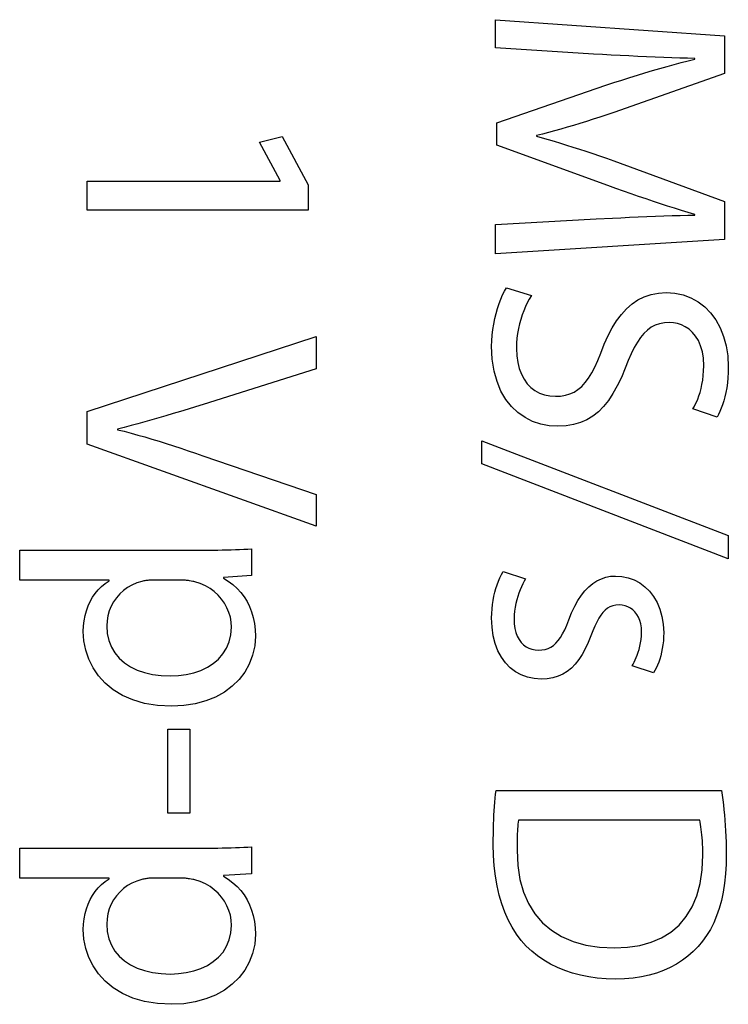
# Model space of a CAD drawing. Header units: inches. Extents: x 0 to 22, y 0 to 17.
# Tile 22 of 39: x 10.989 to 11.22, y 8.887 to 9.208. Entities that reach past the tile are written whole.
import ezdxf

# ---------------------------------------------------------------- set-up
doc = ezdxf.new("R2010")
doc.units = ezdxf.units.IN
doc.header["$LTSCALE"] = 1.21
doc.header["$MEASUREMENT"] = 0
doc.layers.get('0').update_dxf_attribs({"linetype": 'CONTINUOUS'})

msp = doc.modelspace()

# ---------------------------------------------------------------- linework, layer by layer
at = {"color": 7, "linetype": 'CONTINUOUS'}
for p, q in [((11.14413, 9.20818), (11.21897, 9.20296)), ((11.14413, 9.19896), (11.14413, 9.20818)), ((11.21897, 9.20296), (11.21897, 9.19063)), ((11.17622, 9.19695), (11.14413, 9.19896)), ((11.17907, 9.19679), (11.17622, 9.19695)), ((11.18196, 9.19664), (11.17907, 9.19679)), ((11.18486, 9.19649), (11.18196, 9.19664)), ((11.18776, 9.19634), (11.18486, 9.19649)), ((11.19065, 9.1962), (11.18776, 9.19634)), ((11.19352, 9.19607), (11.19065, 9.1962)), ((11.19634, 9.19595), (11.19352, 9.19607)), ((11.19911, 9.19584), (11.19634, 9.19595)), ((11.2018, 9.19574), (11.19911, 9.19584)), ((11.20441, 9.19565), (11.2018, 9.19574)), ((11.20692, 9.19558), (11.20441, 9.19565)), ((11.20932, 9.19552), (11.20692, 9.19558)), ((11.20708, 9.19475), (11.20932, 9.1953)), ((11.20932, 9.1953), (11.20932, 9.19552)), ((11.19542, 9.19157), (11.19782, 9.19227)), ((11.19782, 9.19227), (11.20018, 9.19293)), ((11.20018, 9.19293), (11.20251, 9.19357)), ((11.20251, 9.19357), (11.20481, 9.19418)), ((11.20481, 9.19418), (11.20708, 9.19475)), ((11.21897, 9.19063), (11.18277, 9.17786)), ((11.18545, 9.18848), (11.188, 9.18929)), ((11.188, 9.18929), (11.19052, 9.19008)), ((11.19052, 9.19008), (11.19299, 9.19084)), ((11.19299, 9.19084), (11.19542, 9.19157)), ((11.14456, 9.17453), (11.18021, 9.18676)), ((11.18021, 9.18676), (11.18285, 9.18763)), ((11.18285, 9.18763), (11.18545, 9.18848)), ((11.17824, 9.17636), (11.17604, 9.17565)), ((11.18049, 9.17709), (11.17824, 9.17636)), ((11.18277, 9.17786), (11.18049, 9.17709)), ((11.14456, 9.1672), (11.14456, 9.17453)), ((11.16755, 9.17306), (11.16551, 9.17247)), ((11.16963, 9.17367), (11.16755, 9.17306)), ((11.17173, 9.17431), (11.16963, 9.17367)), ((11.17387, 9.17496), (11.17173, 9.17431)), ((11.17604, 9.17565), (11.17387, 9.17496)), ((11.06709, 9.1682), (11.07452, 9.17008)), ((11.07452, 9.17008), (11.08297, 9.15431)), ((11.15951, 9.17082), (11.15756, 9.17032)), ((11.15756, 9.17032), (11.15756, 9.1701)), ((11.15756, 9.1701), (11.15946, 9.16958)), ((11.15946, 9.16958), (11.16139, 9.16904)), ((11.16149, 9.17135), (11.15951, 9.17082)), ((11.16349, 9.1719), (11.16149, 9.17135)), ((11.16551, 9.17247), (11.16349, 9.1719)), ((11.07387, 9.15564), (11.06709, 9.1682)), ((11.18089, 9.15399), (11.14456, 9.1672)), ((11.16139, 9.16904), (11.16336, 9.16847)), ((11.16336, 9.16847), (11.16536, 9.16787)), ((11.16536, 9.16787), (11.16739, 9.16725)), ((11.16739, 9.16725), (11.16946, 9.1666)), ((11.16946, 9.1666), (11.17157, 9.16592)), ((11.17157, 9.16592), (11.17372, 9.16521)), ((11.17372, 9.16521), (11.17591, 9.16447)), ((11.17591, 9.16447), (11.17815, 9.16371)), ((11.17815, 9.16371), (11.18044, 9.16292)), ((11.18044, 9.16292), (11.18277, 9.1621)), ((11.18277, 9.1621), (11.21897, 9.14878)), ((11.01079, 9.14598), (11.01079, 9.15542)), ((11.01079, 9.15542), (11.07387, 9.15542)), ((11.07387, 9.15542), (11.07387, 9.15564)), ((11.08297, 9.15431), (11.08297, 9.14598)), ((11.18345, 9.15306), (11.18089, 9.15399)), ((11.18598, 9.15216), (11.18345, 9.15306)), ((11.18847, 9.15129), (11.18598, 9.15216)), ((11.19092, 9.15045), (11.18847, 9.15129)), ((11.19334, 9.14964), (11.19092, 9.15045)), ((11.19572, 9.14885), (11.19334, 9.14964)), ((11.19807, 9.14808), (11.19572, 9.14885)), ((11.20039, 9.14734), (11.19807, 9.14808)), ((11.20267, 9.14661), (11.20039, 9.14734)), ((11.21897, 9.14878), (11.21897, 9.13644)), ((11.08297, 9.14598), (11.01079, 9.14598)), ((11.18796, 9.14367), (11.19079, 9.1438)), ((11.19079, 9.1438), (11.19361, 9.14392)), ((11.19361, 9.14392), (11.1964, 9.14404)), ((11.1964, 9.14404), (11.19916, 9.14413)), ((11.19916, 9.14413), (11.20184, 9.14422)), ((11.20184, 9.14422), (11.20444, 9.14428)), ((11.20492, 9.14591), (11.20267, 9.14661)), ((11.20444, 9.14428), (11.20694, 9.14432)), ((11.20713, 9.14522), (11.20492, 9.14591)), ((11.20694, 9.14432), (11.20932, 9.14433)), ((11.20932, 9.14455), (11.20713, 9.14522)), ((11.20932, 9.14433), (11.20932, 9.14455)), ((11.14413, 9.14133), (11.177, 9.14311)), ((11.14413, 9.13177), (11.14413, 9.14133)), ((11.177, 9.14311), (11.18237, 9.14339)), ((11.18237, 9.14339), (11.18515, 9.14353)), ((11.18515, 9.14353), (11.18796, 9.14367)), ((11.21897, 9.13644), (11.14413, 9.13177)), ((11.1459, 9.11697), (11.14651, 9.11832)), ((11.14651, 9.11832), (11.14714, 9.11955)), ((11.14714, 9.11955), (11.14779, 9.12062)), ((11.14779, 9.12062), (11.1559, 9.11807)), ((11.1559, 9.11807), (11.15522, 9.11695)), ((11.19276, 9.11771), (11.19498, 9.11846)), ((11.19498, 9.11846), (11.19735, 9.11892)), ((11.19735, 9.11892), (11.19988, 9.11908)), ((11.19988, 9.11908), (11.20273, 9.11888)), ((11.20273, 9.11888), (11.20543, 9.11829)), ((11.20543, 9.11829), (11.20797, 9.11734)), ((11.14482, 9.11393), (11.14534, 9.1155)), ((11.14534, 9.1155), (11.1459, 9.11697)), ((11.15457, 9.11575), (11.15396, 9.11449)), ((11.15522, 9.11695), (11.15457, 9.11575)), ((11.18696, 9.11377), (11.18876, 9.11535)), ((11.18876, 9.11535), (11.19069, 9.11667)), ((11.19069, 9.11667), (11.19276, 9.11771)), ((11.20797, 9.11734), (11.21033, 9.11603)), ((11.21033, 9.11603), (11.21248, 9.11439)), ((11.14394, 9.11057), (11.14435, 9.11228)), ((11.14435, 9.11228), (11.14482, 9.11393)), ((11.15287, 9.11178), (11.15241, 9.11034)), ((11.15339, 9.11316), (11.15287, 9.11178)), ((11.15396, 9.11449), (11.15339, 9.11316)), ((11.18373, 9.10986), (11.18529, 9.11194)), ((11.18529, 9.11194), (11.18696, 9.11377)), ((11.21248, 9.11439), (11.21441, 9.11242)), ((11.21441, 9.11242), (11.2161, 9.11016)), ((11.1433, 9.10699), (11.14358, 9.1088)), ((11.14358, 9.1088), (11.14394, 9.11057)), ((11.152, 9.10885), (11.15166, 9.10732)), ((11.15241, 9.11034), (11.152, 9.10885)), ((11.18229, 9.10755), (11.18373, 9.10986)), ((11.19634, 9.10843), (11.19502, 9.10774)), ((11.19777, 9.10891), (11.19634, 9.10843)), ((11.19931, 9.1092), (11.19777, 9.10891)), ((11.20099, 9.1093), (11.19931, 9.1092)), ((11.20228, 9.10922), (11.20099, 9.1093)), ((11.20359, 9.10896), (11.20228, 9.10922)), ((11.20489, 9.10853), (11.20359, 9.10896)), ((11.20616, 9.10791), (11.20489, 9.10853)), ((11.2161, 9.11016), (11.21752, 9.1076)), ((11.14296, 9.10334), (11.14309, 9.10517)), ((11.14309, 9.10517), (11.1433, 9.10699)), ((11.15138, 9.10575), (11.15118, 9.10415)), ((11.15166, 9.10732), (11.15138, 9.10575)), ((11.18095, 9.10501), (11.18229, 9.10755)), ((11.19264, 9.10573), (11.19155, 9.10441)), ((11.19379, 9.10684), (11.19264, 9.10573)), ((11.19502, 9.10774), (11.19379, 9.10684)), ((11.20737, 9.1071), (11.20616, 9.10791)), ((11.2085, 9.10608), (11.20737, 9.1071)), ((11.20953, 9.10484), (11.2085, 9.10608)), ((11.21752, 9.1076), (11.21866, 9.10478)), ((11.01079, 9.0802), (11.08565, 9.10475)), ((11.08565, 9.10475), (11.08565, 9.0942)), ((11.14291, 9.10153), (11.14296, 9.10334)), ((11.15105, 9.10251), (11.15101, 9.10086)), ((11.15118, 9.10415), (11.15105, 9.10251)), ((11.17856, 9.0993), (11.17971, 9.10226)), ((11.17971, 9.10226), (11.18095, 9.10501)), ((11.19051, 9.10287), (11.18951, 9.1011)), ((11.19155, 9.10441), (11.19051, 9.10287)), ((11.21042, 9.10339), (11.20953, 9.10484)), ((11.21116, 9.10171), (11.21042, 9.10339)), ((11.21866, 9.10478), (11.2195, 9.1017)), ((11.14312, 9.0973), (11.14291, 9.10153)), ((11.15101, 9.10086), (11.15111, 9.09847)), ((11.1776, 9.0969), (11.17856, 9.0993)), ((11.18852, 9.09911), (11.18754, 9.09688)), ((11.18951, 9.1011), (11.18852, 9.09911)), ((11.21172, 9.09978), (11.21116, 9.10171)), ((11.21207, 9.09762), (11.21172, 9.09978)), ((11.2195, 9.1017), (11.22002, 9.09839)), ((11.14371, 9.09346), (11.14312, 9.0973)), ((11.15111, 9.09847), (11.15142, 9.09627)), ((11.15142, 9.09627), (11.15193, 9.09424)), ((11.17663, 9.09475), (11.1776, 9.0969)), ((11.18754, 9.09688), (11.18655, 9.09442)), ((11.21219, 9.09519), (11.21207, 9.09762)), ((11.22002, 9.09839), (11.2202, 9.09485)), ((11.08565, 9.0942), (11.04877, 9.08254)), ((11.14467, 9.09), (11.14371, 9.09346)), ((11.15193, 9.09424), (11.15262, 9.09241)), ((11.15262, 9.09241), (11.15349, 9.09076)), ((11.17457, 9.09115), (11.17562, 9.09283)), ((11.17562, 9.09283), (11.17663, 9.09475)), ((11.18655, 9.09442), (11.18527, 9.09139)), ((11.21203, 9.09196), (11.21215, 9.09354)), ((11.21215, 9.09354), (11.21219, 9.09519)), ((11.22016, 9.09301), (11.22005, 9.09124)), ((11.2202, 9.09485), (11.22016, 9.09301)), ((11.14596, 9.08691), (11.14467, 9.09)), ((11.15349, 9.09076), (11.15452, 9.08932)), ((11.15452, 9.08932), (11.15572, 9.08808)), ((11.17233, 9.08846), (11.17348, 9.0897)), ((11.17348, 9.0897), (11.17457, 9.09115)), ((11.18527, 9.09139), (11.18394, 9.08862)), ((11.2116, 9.08905), (11.21184, 9.09046)), ((11.21184, 9.09046), (11.21203, 9.09196)), ((11.21989, 9.08956), (11.21967, 9.08796)), ((11.22005, 9.09124), (11.21989, 9.08956)), ((11.14754, 9.0842), (11.14596, 9.08691)), ((11.15572, 9.08808), (11.15706, 9.08706)), ((11.15706, 9.08706), (11.15855, 9.08625)), ((11.15855, 9.08625), (11.16017, 9.08567)), ((11.167, 9.08554), (11.16846, 9.08598)), ((11.16846, 9.08598), (11.16983, 9.08661)), ((11.16983, 9.08661), (11.17111, 9.08743)), ((11.17111, 9.08743), (11.17233, 9.08846)), ((11.18254, 9.08611), (11.18106, 9.08387)), ((11.18394, 9.08862), (11.18254, 9.08611)), ((11.21059, 9.08534), (11.21096, 9.08648)), ((11.21096, 9.08648), (11.2113, 9.08772)), ((11.2113, 9.08772), (11.2116, 9.08905)), ((11.21939, 9.08644), (11.21907, 9.08502)), ((11.21967, 9.08796), (11.21939, 9.08644)), ((11.1494, 9.08186), (11.14754, 9.0842)), ((11.16017, 9.08567), (11.16191, 9.08532)), ((11.16191, 9.08532), (11.16377, 9.0852)), ((11.16377, 9.0852), (11.16544, 9.08528)), ((11.16544, 9.08528), (11.167, 9.08554)), ((11.18106, 9.08387), (11.17948, 9.08189)), ((11.20941, 9.08248), (11.20981, 9.08334)), ((11.20981, 9.08334), (11.21021, 9.08429)), ((11.21021, 9.08429), (11.21059, 9.08534)), ((11.21871, 9.08368), (11.21832, 9.08244)), ((11.21907, 9.08502), (11.21871, 9.08368)), ((11.01079, 9.06954), (11.01079, 9.0802)), ((11.03895, 9.07954), (11.03657, 9.07884)), ((11.04135, 9.08027), (11.03895, 9.07954)), ((11.04379, 9.08101), (11.04135, 9.08027)), ((11.04626, 9.08176), (11.04379, 9.08101)), ((11.04877, 9.08254), (11.04626, 9.08176)), ((11.1515, 9.07988), (11.1494, 9.08186)), ((11.15381, 9.07827), (11.1515, 9.07988)), ((11.1778, 9.08018), (11.17598, 9.07873)), ((11.17948, 9.08189), (11.1778, 9.08018)), ((11.20864, 9.0811), (11.20901, 9.08174)), ((11.21653, 9.07843), (11.20864, 9.0811)), ((11.20901, 9.08174), (11.20941, 9.08248)), ((11.21746, 9.08024), (11.217, 9.07928)), ((11.2179, 9.08129), (11.21746, 9.08024)), ((11.21832, 9.08244), (11.2179, 9.08129)), ((11.02739, 9.07624), (11.02516, 9.07564)), ((11.02964, 9.07685), (11.02739, 9.07624)), ((11.03192, 9.0775), (11.02964, 9.07685)), ((11.03423, 9.07816), (11.03192, 9.0775)), ((11.03657, 9.07884), (11.03423, 9.07816)), ((11.1563, 9.07702), (11.15381, 9.07827)), ((11.15894, 9.07614), (11.1563, 9.07702)), ((11.17193, 9.07662), (11.16966, 9.07596)), ((11.17403, 9.07754), (11.17193, 9.07662)), ((11.17598, 9.07873), (11.17403, 9.07754)), ((11.217, 9.07928), (11.21653, 9.07843)), ((11.02296, 9.07507), (11.02079, 9.07453)), ((11.02079, 9.07453), (11.02079, 9.07431)), ((11.02079, 9.07431), (11.02297, 9.07377)), ((11.02516, 9.07564), (11.02296, 9.07507)), ((11.02297, 9.07377), (11.02518, 9.07319)), ((11.02518, 9.07319), (11.02742, 9.07257)), ((11.16171, 9.07561), (11.15894, 9.07614)), ((11.16456, 9.07543), (11.16171, 9.07561)), ((11.1672, 9.07556), (11.16456, 9.07543)), ((11.16966, 9.07596), (11.1672, 9.07556)), ((11.02742, 9.07257), (11.02969, 9.07193)), ((11.02969, 9.07193), (11.03198, 9.07125)), ((11.03198, 9.07125), (11.0343, 9.07054)), ((11.0343, 9.07054), (11.03665, 9.06981)), ((11.03665, 9.06981), (11.03901, 9.06905)), ((11.13968, 9.07063), (11.2202, 9.03976)), ((11.13968, 9.06318), (11.13968, 9.07063)), ((11.08565, 9.04278), (11.01079, 9.06954)), ((11.03901, 9.06905), (11.0414, 9.06826)), ((11.0414, 9.06826), (11.0438, 9.06745)), ((11.0438, 9.06745), (11.04622, 9.06662)), ((11.04622, 9.06662), (11.04866, 9.06577)), ((11.04866, 9.06577), (11.08565, 9.05311)), ((11.2202, 9.03209), (11.13968, 9.06318)), ((11.08565, 9.05311), (11.08565, 9.04278)), ((11.2202, 9.03976), (11.2202, 9.03209)), ((10.98881, 9.03498), (11.04869, 9.03499)), ((10.98881, 9.0252), (10.98881, 9.03498)), ((11.04869, 9.03499), (11.05033, 9.03499)), ((11.05033, 9.03499), (11.05192, 9.03501)), ((11.05192, 9.03501), (11.05347, 9.03502)), ((11.05347, 9.03502), (11.05497, 9.03505)), ((11.05497, 9.03505), (11.05643, 9.03508)), ((11.05643, 9.03508), (11.05786, 9.03512)), ((11.05786, 9.03512), (11.05925, 9.03516)), ((11.05925, 9.03516), (11.06061, 9.03521)), ((11.06061, 9.03521), (11.06195, 9.03527)), ((11.06195, 9.03527), (11.06326, 9.03534)), ((11.06326, 9.03534), (11.06454, 9.03542)), ((11.06454, 9.03542), (11.06454, 9.02664)), ((11.01801, 9.0252), (10.98881, 9.0252)), ((11.01672, 9.02411), (11.01801, 9.02497)), ((11.01801, 9.02497), (11.01801, 9.0252)), ((11.02898, 9.02483), (11.02867, 9.02476)), ((11.0293, 9.0249), (11.02898, 9.02483)), ((11.02962, 9.02496), (11.0293, 9.0249)), ((11.02995, 9.02502), (11.02962, 9.02496)), ((11.03029, 9.02506), (11.02995, 9.02502)), ((11.03063, 9.0251), (11.03029, 9.02506)), ((11.03097, 9.02513), (11.03063, 9.0251)), ((11.03131, 9.02516), (11.03097, 9.02513)), ((11.03166, 9.02518), (11.03131, 9.02516)), ((11.032, 9.02519), (11.03166, 9.02518)), ((11.03234, 9.0252), (11.032, 9.02519)), ((11.03267, 9.02521), (11.03234, 9.0252)), ((11.042, 9.02521), (11.03267, 9.02521)), ((11.04231, 9.0252), (11.042, 9.02521)), ((11.04263, 9.02518), (11.04231, 9.0252)), ((11.04295, 9.02515), (11.04263, 9.02518)), ((11.04328, 9.02511), (11.04295, 9.02515)), ((11.04362, 9.02506), (11.04328, 9.02511)), ((11.04396, 9.02501), (11.04362, 9.02506)), ((11.0443, 9.02495), (11.04396, 9.02501)), ((11.04532, 9.02477), (11.0443, 9.02495)), ((11.04566, 9.02471), (11.04532, 9.02477)), ((11.06454, 9.02664), (11.05532, 9.02609)), ((11.05532, 9.02609), (11.05532, 9.02587)), ((11.05532, 9.02587), (11.05693, 9.02485)), ((11.05693, 9.02485), (11.05841, 9.02372)), ((11.14472, 9.02368), (11.14516, 9.02484)), ((11.14516, 9.02484), (11.14563, 9.02594)), ((11.14563, 9.02594), (11.14614, 9.02698)), ((11.14614, 9.02698), (11.14668, 9.02796)), ((11.14668, 9.02796), (11.15401, 9.02563)), ((11.15356, 9.02484), (11.15311, 9.02397)), ((11.15401, 9.02563), (11.15356, 9.02484)), ((11.17595, 9.0241), (11.17731, 9.02498)), ((11.17731, 9.02498), (11.17874, 9.02566)), ((11.17874, 9.02566), (11.18021, 9.02614)), ((11.18021, 9.02614), (11.18175, 9.02643)), ((11.18175, 9.02643), (11.18333, 9.02652)), ((11.18333, 9.02652), (11.18546, 9.02638)), ((11.18546, 9.02638), (11.1875, 9.02594)), ((11.1875, 9.02594), (11.18945, 9.02523)), ((11.18945, 9.02523), (11.19126, 9.02426)), ((11.01345, 9.02086), (11.01444, 9.02205)), ((11.01444, 9.02205), (11.01553, 9.02313)), ((11.01553, 9.02313), (11.01672, 9.02411)), ((11.0227, 9.02177), (11.02149, 9.02067)), ((11.02403, 9.02275), (11.0227, 9.02177)), ((11.02547, 9.02358), (11.02403, 9.02275)), ((11.02702, 9.02425), (11.02547, 9.02358)), ((11.02867, 9.02476), (11.02702, 9.02425)), ((11.04599, 9.02465), (11.04566, 9.02471)), ((11.04777, 9.02408), (11.04599, 9.02465)), ((11.04943, 9.02335), (11.04777, 9.02408)), ((11.05096, 9.02246), (11.04943, 9.02335)), ((11.05236, 9.02143), (11.05096, 9.02246)), ((11.05841, 9.02372), (11.05977, 9.02248)), ((11.05977, 9.02248), (11.061, 9.02115)), ((11.14396, 9.02121), (11.14432, 9.02247)), ((11.14432, 9.02247), (11.14472, 9.02368)), ((11.15224, 9.02202), (11.15183, 9.02096)), ((11.15267, 9.02303), (11.15224, 9.02202)), ((11.15311, 9.02397), (11.15267, 9.02303)), ((11.17221, 9.02025), (11.17339, 9.02174)), ((11.17339, 9.02174), (11.17464, 9.02302)), ((11.17464, 9.02302), (11.17595, 9.0241)), ((11.19126, 9.02426), (11.19294, 9.02302)), ((11.19294, 9.02302), (11.19446, 9.02154)), ((11.01179, 9.0182), (11.01257, 9.01957)), ((11.01257, 9.01957), (11.01345, 9.02086)), ((11.02041, 9.01944), (11.01948, 9.0181)), ((11.02149, 9.02067), (11.02041, 9.01944)), ((11.05362, 9.02027), (11.05236, 9.02143)), ((11.05474, 9.01899), (11.05362, 9.02027)), ((11.0557, 9.01762), (11.05474, 9.01899)), ((11.061, 9.02115), (11.06209, 9.01971)), ((11.06209, 9.01971), (11.06305, 9.01817)), ((11.14319, 9.01718), (11.1434, 9.01856)), ((11.1434, 9.01856), (11.14366, 9.0199)), ((11.14366, 9.0199), (11.14396, 9.02121)), ((11.15112, 9.0187), (11.15082, 9.01752)), ((11.15146, 9.01985), (11.15112, 9.0187)), ((11.15183, 9.02096), (11.15146, 9.01985)), ((11.17003, 9.01665), (11.17109, 9.01856)), ((11.17109, 9.01856), (11.17221, 9.02025)), ((11.19446, 9.02154), (11.19579, 9.01982)), ((11.19579, 9.01982), (11.19693, 9.01787)), ((11.01014, 9.0136), (11.01057, 9.01521)), ((11.01057, 9.01521), (11.01113, 9.01674)), ((11.01113, 9.01674), (11.01179, 9.0182)), ((11.01807, 9.01516), (11.01761, 9.01357)), ((11.0187, 9.01667), (11.01807, 9.01516)), ((11.01948, 9.0181), (11.0187, 9.01667)), ((11.0565, 9.01616), (11.0557, 9.01762)), ((11.05714, 9.01464), (11.0565, 9.01616)), ((11.06305, 9.01817), (11.06386, 9.01653)), ((11.06386, 9.01653), (11.06454, 9.01479)), ((11.14295, 9.01433), (11.14304, 9.01576)), ((11.14304, 9.01576), (11.14319, 9.01718)), ((11.15058, 9.01631), (11.15039, 9.01509)), ((11.15082, 9.01752), (11.15058, 9.01631)), ((11.16904, 9.01453), (11.17003, 9.01665)), ((11.17995, 9.01541), (11.17923, 9.01466)), ((11.18073, 9.01602), (11.17995, 9.01541)), ((11.18156, 9.01649), (11.18073, 9.01602)), ((11.18247, 9.01682), (11.18156, 9.01649)), ((11.18346, 9.01702), (11.18247, 9.01682)), ((11.18455, 9.01708), (11.18346, 9.01702)), ((11.18553, 9.01702), (11.18455, 9.01708)), ((11.18648, 9.01683), (11.18553, 9.01702)), ((11.18738, 9.01651), (11.18648, 9.01683)), ((11.18822, 9.01606), (11.18738, 9.01651)), ((11.189, 9.0155), (11.18822, 9.01606)), ((11.18971, 9.01481), (11.189, 9.0155)), ((11.19693, 9.01787), (11.19785, 9.0157)), ((11.19785, 9.0157), (11.19853, 9.01333)), ((11.00964, 9.01021), (11.00983, 9.01194)), ((11.00983, 9.01194), (11.01014, 9.0136)), ((11.01733, 9.01192), (11.01724, 9.01022)), ((11.01761, 9.01357), (11.01733, 9.01192)), ((11.0576, 9.01305), (11.05714, 9.01464)), ((11.05788, 9.01143), (11.0576, 9.01305)), ((11.06454, 9.01479), (11.06507, 9.01295)), ((11.06507, 9.01295), (11.06546, 9.01102)), ((11.14291, 9.01287), (11.14295, 9.01433)), ((11.14305, 9.00984), (11.14291, 9.01287)), ((11.15028, 9.01386), (11.15024, 9.01263)), ((11.15024, 9.01263), (11.15031, 9.01096)), ((11.15039, 9.01509), (11.15028, 9.01386)), ((11.16745, 9.01051), (11.16811, 9.0122)), ((11.16811, 9.0122), (11.16904, 9.01453)), ((11.17789, 9.01271), (11.17725, 9.01151)), ((11.17855, 9.01376), (11.17789, 9.01271)), ((11.17923, 9.01466), (11.17855, 9.01376)), ((11.19033, 9.014), (11.18971, 9.01481)), ((11.19086, 9.01307), (11.19033, 9.014)), ((11.19129, 9.01203), (11.19086, 9.01307)), ((11.19161, 9.01087), (11.19129, 9.01203)), ((11.19853, 9.01333), (11.19895, 9.01075)), ((11.00957, 9.00843), (11.00964, 9.01021)), ((11.01724, 9.01022), (11.01741, 9.00773)), ((11.05779, 9.00729), (11.05798, 9.00977)), ((11.05798, 9.00977), (11.05788, 9.01143)), ((11.06546, 9.01102), (11.06569, 9.009)), ((11.06569, 9.009), (11.06577, 9.00688)), ((11.14345, 9.00703), (11.14305, 9.00984)), ((11.15031, 9.01096), (11.15051, 9.00944)), ((11.15051, 9.00944), (11.15085, 9.00808)), ((11.1661, 9.00766), (11.16678, 9.009)), ((11.16678, 9.009), (11.16745, 9.01051)), ((11.17662, 9.01016), (11.17598, 9.00865)), ((11.17725, 9.01151), (11.17662, 9.01016)), ((11.19181, 9.00959), (11.19161, 9.01087)), ((11.19188, 9.0082), (11.19181, 9.00959)), ((11.19895, 9.01075), (11.19909, 9.00798)), ((11.00977, 9.00531), (11.00957, 9.00843)), ((11.01741, 9.00773), (11.01792, 9.00542)), ((11.05725, 9.00501), (11.05779, 9.00729)), ((11.06577, 9.00688), (11.06554, 9.00368)), ((11.1441, 9.00445), (11.14345, 9.00703)), ((11.15085, 9.00808), (11.1513, 9.00685)), ((11.1513, 9.00685), (11.15186, 9.00578)), ((11.15186, 9.00578), (11.15253, 9.00485)), ((11.16468, 9.00546), (11.16541, 9.00648)), ((11.16541, 9.00648), (11.1661, 9.00766)), ((11.17533, 9.00698), (11.17444, 9.00477)), ((11.17598, 9.00865), (11.17533, 9.00698)), ((11.19156, 9.00467), (11.19173, 9.0058)), ((11.19173, 9.0058), (11.19184, 9.00697)), ((11.19184, 9.00697), (11.19188, 9.0082)), ((11.19906, 9.00664), (11.19898, 9.00532)), ((11.19909, 9.00798), (11.19906, 9.00664)), ((11.01037, 9.00227), (11.00977, 9.00531)), ((11.01137, 8.99932), (11.01037, 9.00227)), ((11.01792, 9.00542), (11.01875, 9.00331)), ((11.01875, 9.00331), (11.01988, 9.00139)), ((11.05519, 9.00107), (11.05637, 9.00293)), ((11.05637, 9.00293), (11.05725, 9.00501)), ((11.06554, 9.00368), (11.06488, 9.00064)), ((11.14499, 9.00211), (11.1441, 9.00445)), ((11.15253, 9.00485), (11.15329, 9.00407)), ((11.15329, 9.00407), (11.15414, 9.00344)), ((11.15414, 9.00344), (11.15507, 9.00294)), ((11.15507, 9.00294), (11.15607, 9.00259)), ((11.15607, 9.00259), (11.15713, 9.00238)), ((11.15713, 9.00238), (11.15824, 9.00231)), ((11.15824, 9.00231), (11.15936, 9.00237)), ((11.15936, 9.00237), (11.1604, 9.00255)), ((11.1604, 9.00255), (11.16137, 9.00286)), ((11.16137, 9.00286), (11.16228, 9.0033)), ((11.16228, 9.0033), (11.16313, 9.00387)), ((11.16313, 9.00387), (11.16393, 9.00459)), ((11.16393, 9.00459), (11.16468, 9.00546)), ((11.1735, 9.00274), (11.17248, 9.00089)), ((11.17444, 9.00477), (11.1735, 9.00274)), ((11.19078, 9.00162), (11.19108, 9.00258)), ((11.19108, 9.00258), (11.19134, 9.00359)), ((11.19134, 9.00359), (11.19156, 9.00467)), ((11.19865, 9.00281), (11.19842, 9.00162)), ((11.19884, 9.00405), (11.19865, 9.00281)), ((11.19898, 9.00532), (11.19884, 9.00405)), ((11.01276, 8.99652), (11.01137, 8.99932)), ((11.01988, 9.00139), (11.0213, 8.99968)), ((11.0213, 8.99968), (11.023, 8.99818)), ((11.05203, 8.99796), (11.05374, 8.99941)), ((11.05374, 8.99941), (11.05519, 9.00107)), ((11.06488, 9.00064), (11.06379, 8.99778)), ((11.14611, 9.00001), (11.14499, 9.00211)), ((11.14743, 8.99816), (11.14611, 9.00001)), ((11.1714, 8.99923), (11.17023, 8.99776)), ((11.17248, 9.00089), (11.1714, 8.99923)), ((11.18943, 8.9984), (11.18977, 8.99911)), ((11.18977, 8.99911), (11.19012, 8.99988)), ((11.19012, 8.99988), (11.19046, 9.00072)), ((11.19046, 9.00072), (11.19078, 9.00162)), ((11.19782, 8.99938), (11.19747, 8.99835)), ((11.19814, 9.00047), (11.19782, 8.99938)), ((11.19842, 9.00162), (11.19814, 9.00047)), ((11.01456, 8.99391), (11.01276, 8.99652)), ((11.023, 8.99818), (11.02495, 8.99689)), ((11.02495, 8.99689), (11.02714, 8.99583)), ((11.04797, 8.99571), (11.0501, 8.99673)), ((11.0501, 8.99673), (11.05203, 8.99796)), ((11.06379, 8.99778), (11.06231, 8.99513)), ((11.14896, 8.99658), (11.14743, 8.99816)), ((11.15067, 8.99527), (11.14896, 8.99658)), ((11.16897, 8.99647), (11.16762, 8.99538)), ((11.17023, 8.99776), (11.16897, 8.99647)), ((11.18877, 8.9972), (11.18909, 8.99777)), ((11.19576, 8.99487), (11.18877, 8.9972)), ((11.18909, 8.99777), (11.18943, 8.9984)), ((11.19666, 8.99647), (11.19622, 8.99563)), ((11.19708, 8.99738), (11.19666, 8.99647)), ((11.19747, 8.99835), (11.19708, 8.99738)), ((11.01676, 8.99151), (11.01456, 8.99391)), ((11.02714, 8.99583), (11.02956, 8.99499)), ((11.02956, 8.99499), (11.03218, 8.99438)), ((11.03218, 8.99438), (11.035, 8.99401)), ((11.035, 8.99401), (11.038, 8.99389)), ((11.038, 8.99389), (11.04066, 8.994)), ((11.04066, 8.994), (11.04322, 8.99435)), ((11.04322, 8.99435), (11.04567, 8.99492)), ((11.04567, 8.99492), (11.04797, 8.99571)), ((11.06045, 8.9927), (11.05823, 8.99053)), ((11.06231, 8.99513), (11.06045, 8.9927)), ((11.15256, 8.99423), (11.15067, 8.99527)), ((11.1546, 8.99348), (11.15256, 8.99423)), ((11.15679, 8.99303), (11.1546, 8.99348)), ((11.15912, 8.99287), (11.15679, 8.99303)), ((11.16108, 8.99297), (11.15912, 8.99287)), ((11.1629, 8.99328), (11.16108, 8.99297)), ((11.16459, 8.99378), (11.1629, 8.99328)), ((11.16616, 8.99448), (11.16459, 8.99378)), ((11.16762, 8.99538), (11.16616, 8.99448)), ((11.19622, 8.99563), (11.19576, 8.99487)), ((11.01937, 8.98938), (11.01676, 8.99151)), ((11.05823, 8.99053), (11.05566, 8.98863)), ((11.02237, 8.98755), (11.01937, 8.98938)), ((11.02578, 8.98606), (11.02237, 8.98755)), ((11.05278, 8.98702), (11.0496, 8.98573)), ((11.05566, 8.98863), (11.05278, 8.98702)), ((11.0296, 8.98494), (11.02578, 8.98606)), ((11.03382, 8.98424), (11.0296, 8.98494)), ((11.03845, 8.984), (11.03382, 8.98424)), ((11.04241, 8.9842), (11.03845, 8.984)), ((11.04614, 8.98479), (11.04241, 8.9842)), ((11.0496, 8.98573), (11.04614, 8.98479)), ((11.03723, 8.97653), (11.04434, 8.97653)), ((11.03723, 8.9491), (11.03723, 8.97653)), ((11.04434, 8.97653), (11.04434, 8.9491)), ((11.14406, 8.95398), (11.1442, 8.95527)), ((11.1442, 8.95527), (11.14435, 8.95654)), ((11.14435, 8.95654), (11.21797, 8.95654)), ((11.21797, 8.95654), (11.21819, 8.95502)), ((11.21819, 8.95502), (11.2184, 8.95346)), ((11.14373, 8.94989), (11.14383, 8.95129)), ((11.14383, 8.95129), (11.14393, 8.95265)), ((11.14393, 8.95265), (11.14406, 8.95398)), ((11.2184, 8.95346), (11.2186, 8.95186)), ((11.2186, 8.95186), (11.21878, 8.95022)), ((11.04434, 8.9491), (11.03723, 8.9491)), ((11.14359, 8.94698), (11.14366, 8.94846)), ((11.14366, 8.94846), (11.14373, 8.94989)), ((11.21878, 8.95022), (11.21894, 8.94855)), ((11.21894, 8.94855), (11.21909, 8.94684)), ((11.1435, 8.94389), (11.14354, 8.94546)), ((11.14354, 8.94546), (11.14359, 8.94698)), ((11.15143, 8.94473), (11.15137, 8.94398)), ((11.15149, 8.94545), (11.15143, 8.94473)), ((11.15158, 8.94613), (11.15149, 8.94545)), ((11.15168, 8.94676), (11.15158, 8.94613)), ((11.21087, 8.94676), (11.15168, 8.94676)), ((11.211, 8.9461), (11.21087, 8.94676)), ((11.21114, 8.94538), (11.211, 8.9461)), ((11.21126, 8.94461), (11.21114, 8.94538)), ((11.21138, 8.9438), (11.21126, 8.94461)), ((11.21909, 8.94684), (11.21922, 8.94509)), ((11.21922, 8.94509), (11.21933, 8.94331)), ((11.14346, 8.9406), (11.14348, 8.94227)), ((11.14348, 8.94227), (11.1435, 8.94389)), ((11.15127, 8.94153), (11.15126, 8.94065)), ((11.1513, 8.94237), (11.15127, 8.94153)), ((11.15133, 8.94319), (11.1513, 8.94237)), ((11.15137, 8.94398), (11.15133, 8.94319)), ((11.21148, 8.94293), (11.21138, 8.9438)), ((11.21158, 8.94201), (11.21148, 8.94293)), ((11.21166, 8.94104), (11.21158, 8.94201)), ((11.21933, 8.94331), (11.21942, 8.9415)), ((11.21942, 8.9415), (11.21948, 8.93965)), ((11.06195, 8.93795), (11.06326, 8.93801)), ((11.06326, 8.93801), (11.06455, 8.93809)), ((11.06455, 8.93809), (11.06455, 8.92932)), ((11.14346, 8.93888), (11.14346, 8.9406)), ((11.14354, 8.9353), (11.14346, 8.93888)), ((11.15125, 8.93885), (11.15124, 8.93698)), ((11.15126, 8.94065), (11.15125, 8.93976)), ((11.15125, 8.93976), (11.15125, 8.93885)), ((11.21173, 8.94002), (11.21166, 8.94104)), ((11.21179, 8.93895), (11.21173, 8.94002)), ((11.21184, 8.93783), (11.21179, 8.93895)), ((11.21948, 8.93965), (11.21952, 8.93778)), ((10.98881, 8.93766), (11.04699, 8.93766)), ((10.98881, 8.92788), (10.98881, 8.93766)), ((11.04699, 8.93766), (11.04869, 8.93766)), ((11.04869, 8.93766), (11.05033, 8.93767)), ((11.05033, 8.93767), (11.05192, 8.93768)), ((11.05192, 8.93768), (11.05347, 8.9377)), ((11.05347, 8.9377), (11.05497, 8.93772)), ((11.05497, 8.93772), (11.05644, 8.93775)), ((11.05644, 8.93775), (11.05786, 8.93779)), ((11.05786, 8.93779), (11.05925, 8.93783)), ((11.05925, 8.93783), (11.06062, 8.93789)), ((11.06062, 8.93789), (11.06195, 8.93795)), ((11.14377, 8.93186), (11.14354, 8.9353)), ((11.15124, 8.93698), (11.15146, 8.93202)), ((11.21164, 8.93055), (11.21187, 8.93544)), ((11.21186, 8.93666), (11.21184, 8.93783)), ((11.21187, 8.93544), (11.21186, 8.93666)), ((11.21953, 8.93587), (11.21947, 8.93248)), ((11.21952, 8.93778), (11.21953, 8.93587)), ((11.14416, 8.92855), (11.14377, 8.93186)), ((11.15146, 8.93202), (11.15215, 8.92745)), ((11.21947, 8.93248), (11.21928, 8.92926)), ((11.06455, 8.92932), (11.05532, 8.92876)), ((11.05532, 8.92876), (11.05532, 8.92854)), ((11.05532, 8.92854), (11.05693, 8.92752)), ((11.1447, 8.92538), (11.14416, 8.92855)), ((11.21097, 8.92609), (11.21164, 8.93055)), ((11.21928, 8.92926), (11.21895, 8.9262)), ((11.01801, 8.92788), (10.98881, 8.92788)), ((11.01444, 8.92472), (11.01553, 8.92581)), ((11.01553, 8.92581), (11.01672, 8.92678)), ((11.01672, 8.92678), (11.01801, 8.92765)), ((11.01801, 8.92765), (11.01801, 8.92788)), ((11.02403, 8.92542), (11.0227, 8.92445)), ((11.02547, 8.92625), (11.02403, 8.92542)), ((11.02702, 8.92692), (11.02547, 8.92625)), ((11.02867, 8.92743), (11.02702, 8.92692)), ((11.02898, 8.92751), (11.02867, 8.92743)), ((11.0293, 8.92758), (11.02898, 8.92751)), ((11.02962, 8.92764), (11.0293, 8.92758)), ((11.02996, 8.92769), (11.02962, 8.92764)), ((11.03029, 8.92774), (11.02996, 8.92769)), ((11.03063, 8.92778), (11.03029, 8.92774)), ((11.03097, 8.92781), (11.03063, 8.92778)), ((11.03132, 8.92783), (11.03097, 8.92781)), ((11.03166, 8.92785), (11.03132, 8.92783)), ((11.032, 8.92787), (11.03166, 8.92785)), ((11.03234, 8.92788), (11.032, 8.92787)), ((11.03267, 8.92788), (11.03234, 8.92788)), ((11.042, 8.92788), (11.03267, 8.92788)), ((11.04231, 8.92787), (11.042, 8.92788)), ((11.04263, 8.92785), (11.04231, 8.92787)), ((11.04296, 8.92782), (11.04263, 8.92785)), ((11.04329, 8.92778), (11.04296, 8.92782)), ((11.04362, 8.92773), (11.04329, 8.92778)), ((11.04396, 8.92768), (11.04362, 8.92773)), ((11.0443, 8.92762), (11.04396, 8.92768)), ((11.04532, 8.92744), (11.0443, 8.92762)), ((11.04566, 8.92738), (11.04532, 8.92744)), ((11.04599, 8.92732), (11.04566, 8.92738)), ((11.04777, 8.92676), (11.04599, 8.92732)), ((11.04943, 8.92602), (11.04777, 8.92676)), ((11.05096, 8.92513), (11.04943, 8.92602)), ((11.05236, 8.9241), (11.05096, 8.92513)), ((11.05693, 8.92752), (11.05841, 8.92639)), ((11.05841, 8.92639), (11.05977, 8.92516)), ((11.05977, 8.92516), (11.061, 8.92382)), ((11.14539, 8.92236), (11.1447, 8.92538)), ((11.15215, 8.92745), (11.15332, 8.92329)), ((11.20988, 8.92207), (11.21097, 8.92609)), ((11.21895, 8.9262), (11.2185, 8.9233)), ((11.01179, 8.92087), (11.01257, 8.92225)), ((11.01257, 8.92225), (11.01345, 8.92353)), ((11.01345, 8.92353), (11.01444, 8.92472)), ((11.02042, 8.92211), (11.01948, 8.92078)), ((11.02149, 8.92334), (11.02042, 8.92211)), ((11.0227, 8.92445), (11.02149, 8.92334)), ((11.05362, 8.92294), (11.05236, 8.9241)), ((11.05474, 8.92167), (11.05362, 8.92294)), ((11.061, 8.92382), (11.06209, 8.92238)), ((11.06209, 8.92238), (11.06305, 8.92084)), ((11.14622, 8.91949), (11.14539, 8.92236)), ((11.15332, 8.92329), (11.15494, 8.91954)), ((11.20836, 8.91847), (11.20988, 8.92207)), ((11.2185, 8.9233), (11.21792, 8.92056)), ((11.01058, 8.91788), (11.01113, 8.91942)), ((11.01113, 8.91942), (11.01179, 8.92087)), ((11.0187, 8.91935), (11.01807, 8.91783)), ((11.01948, 8.92078), (11.0187, 8.91935)), ((11.0557, 8.9203), (11.05474, 8.92167)), ((11.0565, 8.91884), (11.0557, 8.9203)), ((11.05714, 8.91731), (11.0565, 8.91884)), ((11.06305, 8.92084), (11.06387, 8.9192)), ((11.06387, 8.9192), (11.06454, 8.91746)), ((11.14721, 8.91677), (11.14622, 8.91949)), ((11.15494, 8.91954), (11.157, 8.91621)), ((11.21792, 8.92056), (11.21722, 8.91797)), ((11.00983, 8.91461), (11.01014, 8.91628)), ((11.01014, 8.91628), (11.01058, 8.91788)), ((11.01762, 8.91624), (11.01733, 8.91459)), ((11.01807, 8.91783), (11.01762, 8.91624)), ((11.0576, 8.91573), (11.05714, 8.91731)), ((11.05789, 8.9141), (11.0576, 8.91573)), ((11.06454, 8.91746), (11.06507, 8.91563)), ((11.06507, 8.91563), (11.06546, 8.9137)), ((11.14833, 8.91421), (11.14721, 8.91677)), ((11.157, 8.91621), (11.1595, 8.9133)), ((11.20644, 8.91531), (11.20836, 8.91847)), ((11.21638, 8.91553), (11.21542, 8.91325)), ((11.21722, 8.91797), (11.21638, 8.91553)), ((11.00957, 8.9111), (11.00964, 8.91288)), ((11.00964, 8.91288), (11.00983, 8.91461)), ((11.01733, 8.91459), (11.01724, 8.91289)), ((11.01724, 8.91289), (11.01741, 8.9104)), ((11.0578, 8.90996), (11.05798, 8.91244)), ((11.05798, 8.91244), (11.05789, 8.9141)), ((11.06546, 8.9137), (11.06569, 8.91167)), ((11.1496, 8.91182), (11.14833, 8.91421)), ((11.1595, 8.9133), (11.16242, 8.91083)), ((11.20147, 8.91027), (11.20414, 8.91257)), ((11.20414, 8.91257), (11.20644, 8.91531)), ((11.21542, 8.91325), (11.21433, 8.91111)), ((11.00977, 8.90799), (11.00957, 8.9111)), ((11.01741, 8.9104), (11.01792, 8.90809)), ((11.05725, 8.90768), (11.0578, 8.90996)), ((11.06577, 8.90955), (11.06554, 8.90635)), ((11.06569, 8.91167), (11.06577, 8.90955)), ((11.151, 8.90959), (11.1496, 8.91182)), ((11.15255, 8.90755), (11.151, 8.90959)), ((11.16242, 8.91083), (11.16576, 8.90878)), ((11.19843, 8.90838), (11.20147, 8.91027)), ((11.21312, 8.90912), (11.21178, 8.90727)), ((11.21433, 8.91111), (11.21312, 8.90912)), ((11.01037, 8.90494), (11.00977, 8.90799)), ((11.01792, 8.90809), (11.01875, 8.90598)), ((11.01875, 8.90598), (11.01988, 8.90406)), ((11.05638, 8.90561), (11.05725, 8.90768)), ((11.06554, 8.90635), (11.06488, 8.90331)), ((11.15423, 8.90568), (11.15255, 8.90755)), ((11.16576, 8.90878), (11.16949, 8.90719)), ((11.16949, 8.90719), (11.17362, 8.90604)), ((11.17362, 8.90604), (11.17812, 8.90534)), ((11.18732, 8.90529), (11.19135, 8.9059)), ((11.19135, 8.9059), (11.19505, 8.90693)), ((11.19505, 8.90693), (11.19843, 8.90838)), ((11.21178, 8.90727), (11.21031, 8.90557)), ((11.01137, 8.902), (11.01037, 8.90494)), ((11.01988, 8.90406), (11.0213, 8.90235)), ((11.05374, 8.90208), (11.0552, 8.90374)), ((11.0552, 8.90374), (11.05638, 8.90561)), ((11.06488, 8.90331), (11.06379, 8.90045)), ((11.15601, 8.90402), (11.15423, 8.90568)), ((11.15793, 8.90249), (11.15601, 8.90402)), ((11.17812, 8.90534), (11.183, 8.90511)), ((11.183, 8.90511), (11.18732, 8.90529)), ((11.20873, 8.90394), (11.20703, 8.90243)), ((11.21031, 8.90557), (11.20873, 8.90394)), ((11.01277, 8.8992), (11.01137, 8.902)), ((11.0213, 8.90235), (11.023, 8.90085)), ((11.023, 8.90085), (11.02495, 8.89956)), ((11.02495, 8.89956), (11.02714, 8.8985)), ((11.04797, 8.89839), (11.0501, 8.8994)), ((11.0501, 8.8994), (11.05203, 8.90063)), ((11.05203, 8.90063), (11.05374, 8.90208)), ((11.06379, 8.90045), (11.06231, 8.8978)), ((11.15996, 8.90109), (11.15793, 8.90249)), ((11.16212, 8.89982), (11.15996, 8.90109)), ((11.16439, 8.8987), (11.16212, 8.89982)), ((11.20329, 8.89979), (11.20124, 8.89868)), ((11.20522, 8.90104), (11.20329, 8.89979)), ((11.20703, 8.90243), (11.20522, 8.90104)), ((11.01456, 8.89658), (11.01277, 8.8992)), ((11.01676, 8.89419), (11.01456, 8.89658)), ((11.02714, 8.8985), (11.02956, 8.89766)), ((11.02956, 8.89766), (11.03218, 8.89705)), ((11.03218, 8.89705), (11.035, 8.89668)), ((11.035, 8.89668), (11.038, 8.89656)), ((11.038, 8.89656), (11.04066, 8.89668)), ((11.04066, 8.89668), (11.04322, 8.89702)), ((11.04322, 8.89702), (11.04567, 8.89759)), ((11.04567, 8.89759), (11.04797, 8.89839)), ((11.06231, 8.8978), (11.06045, 8.89538)), ((11.16678, 8.89771), (11.16439, 8.8987)), ((11.16928, 8.89687), (11.16678, 8.89771)), ((11.17189, 8.89617), (11.16928, 8.89687)), ((11.1746, 8.89562), (11.17189, 8.89617)), ((11.19435, 8.89617), (11.1918, 8.89562)), ((11.19677, 8.89686), (11.19435, 8.89617)), ((11.19907, 8.8977), (11.19677, 8.89686)), ((11.20124, 8.89868), (11.19907, 8.8977)), ((11.01937, 8.89205), (11.01676, 8.89419)), ((11.05823, 8.8932), (11.05567, 8.8913)), ((11.06045, 8.89538), (11.05823, 8.8932)), ((11.17741, 8.89523), (11.1746, 8.89562)), ((11.18033, 8.89499), (11.17741, 8.89523)), ((11.18333, 8.89491), (11.18033, 8.89499)), ((11.18629, 8.89499), (11.18333, 8.89491)), ((11.18911, 8.89523), (11.18629, 8.89499)), ((11.1918, 8.89562), (11.18911, 8.89523)), ((11.02238, 8.89022), (11.01937, 8.89205)), ((11.02579, 8.88873), (11.02238, 8.89022)), ((11.05567, 8.8913), (11.05279, 8.88969)), ((11.0296, 8.88761), (11.02579, 8.88873)), ((11.03382, 8.88692), (11.0296, 8.88761)), ((11.03845, 8.88667), (11.03382, 8.88692)), ((11.04242, 8.88687), (11.03845, 8.88667)), ((11.04614, 8.88746), (11.04242, 8.88687)), ((11.0496, 8.88841), (11.04614, 8.88746)), ((11.05279, 8.88969), (11.0496, 8.88841))]:
    msp.add_line(p, q, dxfattribs=at)

doc.saveas('drawing.dxf')
